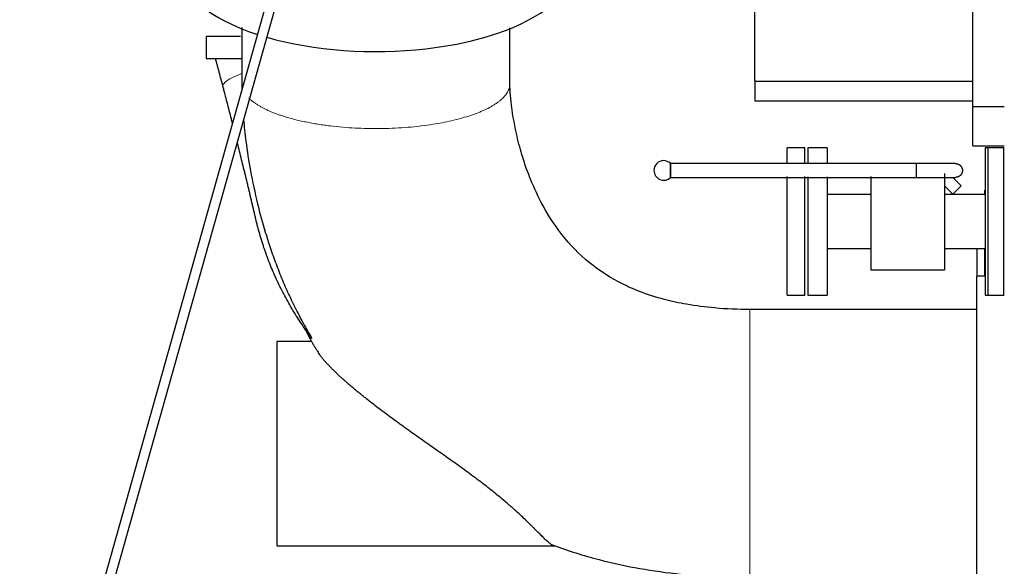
# Model space of a CAD drawing. Header units: inches. Extents: x 0 to 29700, y -16 to 21000.
# Tile 79 of 212: x 2078 to 3081, y 13864 to 14420. Entities that reach past the tile are written whole.
import ezdxf

# ---------------------------------------------------------------- set-up
doc = ezdxf.new("R2010")
doc.units = ezdxf.units.IN
doc.layers.add('254', color=7, linetype='Continuous', true_color=0xffffff)
doc.styles.add('latin_extended', font='simplex.shx')
doc.dimstyles.get("Standard").update_dxf_attribs({"dimtxt": 0.18, "dimasz": 0.18, "dimexe": 0.18, "dimexo": 0.0625, "dimgap": 0.09, "dimtad": 0, "dimtih": 1, "dimtoh": 1, "dimdec": 4, "dimzin": 0, "dimdsep": 46, "dimtxsty": 'Standard', "dimcen": 0.09, "dimadec": 0, "dimazin": 0, "dimtfac": 1, "dimtdec": 4, "dimtofl": 0, "dimtmove": 0, "dimatfit": 3, "dimfxl": 1, "dimtolj": 1, "dimtzin": 0, "dimarcsym": 0})

# ---------------------------------------------------------------- blocks, each defined once
blk = doc.blocks.new('_U1')
at = {"layer": '254', "color": 3, "linetype": 'Continuous', "lineweight": 13, "transparency": 16777216}
for p, q in [((1173.1, 16341.6), (1173.1, 12903.6)), ((3081.1, 13418.6), (3081.1, 12903.6)), ((2906.1, 12953.6), (1348.1, 12953.6))]:
    blk.add_line(p, q, dxfattribs=at)
at = {"layer": '254', "color": 3, "transparency": 16777216}
for points in [[(1348.1, 12982.8), (1348.1, 12924.4), (1173.1, 12953.6)], [(2906.1, 12924.4), (2906.1, 12982.8), (3081.1, 12953.6)]]:
    blk.add_solid(points, dxfattribs=at)
at = {"layer": 'Defpoints', "color": 0, "transparency": 16777216}
for p in [(1173.1, 16391.6), (3081.1, 13468.6), (1173.1, 12953.6)]:
    blk.add_point(p, dxfattribs=at)
at = {"layer": '254', "color": 2, "lineweight": 13, "transparency": 16777216, "insert": (1835.4, 13216.1), "char_height": 175, "attachment_point": 1, "style": 'latin_extended'}
blk.add_mtext('\\A1;1908', dxfattribs=at)

msp = doc.modelspace()

# ---------------------------------------------------------------- linework, layer by layer
at = {"layer": '254', "color": 2, "linetype": 'Continuous', "lineweight": 25}
for p, q in [((2420.271, 14759.966), (2097.432, 13612.29)), ((2107.058, 13609.582), (2429.898, 14757.258)), ((3049.085, 14331.612), (3049.085, 14594.612)), ((2827.085, 14357.567), (2827.085, 14533.612)), ((2268.272, 14402.787), (2268.272, 14380.591)), ((2303.207, 14402.787), (2268.272, 14402.787)), ((2268.272, 14380.591), (2277.793, 14380.591)), ((2827.085, 14357.567), (3049.085, 14357.567)), ((2827.085, 14357.567), (2827.085, 14337.612)), ((2827.085, 14337.612), (3049.085, 14337.612)), ((3049.085, 14291.612), (3049.085, 14331.612)), ((3049.085, 14331.612), (3081.085, 14331.612)), ((2878.085, 14289.612), (2860.085, 14289.612)), ((2860.085, 14274.125), (2860.085, 14289.612)), ((2878.085, 14274.125), (2878.085, 14289.612)), ((2900.585, 14289.612), (2881.085, 14289.612)), ((2881.085, 14289.612), (2881.085, 14274.76)), ((2900.585, 14289.612), (2900.585, 14274.76)), ((3049.085, 14291.612), (3081.085, 14291.612)), ((3081.085, 14289.612), (3061.585, 14289.612)), ((3061.585, 14289.612), (3061.585, 14139.612)), ((3080.585, 14289.612), (3064.585, 14289.612)), ((3064.585, 14214.612), (3064.585, 14289.612)), ((3080.585, 14214.612), (3080.585, 14289.612)), ((2741.041, 14266.558), (2741.041, 14273.897)), ((2741.041, 14259.22), (2741.041, 14266.558)), ((2860.085, 14139.612), (2860.085, 14260.475)), ((2878.085, 14139.612), (2878.085, 14260.475)), ((2881.085, 14260.107), (2881.085, 14139.612)), ((2900.585, 14260.107), (2900.585, 14139.612)), ((2945.085, 14260.473), (2945.085, 14165.612)), ((3020.085, 14263.612), (3020.085, 14165.612)), ((3028.541, 14259.558), (3037.143, 14250.957)), ((3037.143, 14250.957), (3028.658, 14242.472)), ((2945.085, 14242.112), (2900.585, 14242.112)), ((3061.584, 14242.112), (3020.085, 14242.112)), ((3028.658, 14242.472), (3028.298, 14242.111)), ((3061.085, 14242.112), (3061.085, 14246.612)), ((3061.085, 14246.612), (3061.585, 14246.612)), ((3064.585, 14139.612), (3064.585, 14214.612)), ((3080.585, 14139.612), (3080.585, 14214.612)), ((2900.585, 14187.112), (2945.085, 14187.112)), ((3020.085, 14187.112), (3061.584, 14187.112)), ((3053.085, 14187.11), (3053.085, 14159.102)), ((3061.085, 14159.111), (3061.085, 14187.11)), ((2945.085, 14165.612), (3020.085, 14165.612)), ((3061.585, 14159.112), (3053.085, 14159.112)), ((3053.085, 13956.612), (3053.085, 14159.112)), ((2860.085, 14139.612), (2878.085, 14139.612)), ((2881.085, 14139.612), (2900.585, 14139.612)), ((3061.585, 14139.612), (3081.085, 14139.612)), ((3064.585, 14139.612), (3080.585, 14139.612)), ((2376.028, 14092.612), (2340.085, 14092.612)), ((2340.085, 14092.612), (2340.085, 13884.612)), ((3053.085, 13754.112), (3053.085, 13956.612)), ((2340.085, 13884.612), (2622.908, 13884.612))]:
    msp.add_line(p, q, dxfattribs=at)
at = {"layer": '254', "color": 110, "linetype": 'Continuous', "lineweight": 13}
msp.add_line((3020.084, 14251.045), (3028.658, 14242.472), dxfattribs=at)
at = {"layer": '254', "color": 2, "linetype": 'Continuous', "lineweight": 25}
for start, end in [(90, 180.056477), (47.210899, 90), (180.056477, 312.789101)]:
    msp.add_arc((2734.248, 14266.558), 10, start, end, dxfattribs=at)
for start_param, end_param in [(0, 0.92237668), (1.82882433, 3.14161736), (0.98108519, 1.82882433)]:
    msp.add_ellipse((2441.085, 14473.465), major_axis=(-199.792, 0), ratio=0.42979107, start_param=start_param, end_param=end_param, dxfattribs=at)
at = {"layer": '254', "color": 110, "linetype": 'Continuous', "lineweight": 13}
msp.add_ellipse((2333.668, 14365.106), major_axis=(-48.352, -12.731), ratio=0.18462404, start_param=5.31701505, end_param=6.28318531, dxfattribs=at)
at = {"layer": '254', "color": 2, "linetype": 'Continuous', "lineweight": 25}
for points, degree, knots in [([(2304.586, 14412.009), (2304.586, 14409.315), (2304.586, 14401.183), (2304.585, 14387.739), (2304.588, 14371.413), (2304.586, 14360.527), (2304.585, 14354.953)], 3, [0, 0, 0, 0, 0.1416517, 0.42758025, 0.70691372, 1, 1, 1, 1]), ([(2577.584, 14354.741), (2577.584, 14357.297), (2577.584, 14363.008), (2577.585, 14371.045), (2577.584, 14379.366), (2577.585, 14392.708), (2577.585, 14403.724), (2577.585, 14411.9)], 3, [0, 0, 0, 0, 0.13413293, 0.29975211, 0.42182908, 0.57087738, 1, 1, 1, 1]), ([(2277.793, 14380.591), (2277.797, 14380.591), (2277.849, 14380.591), (2278.051, 14380.591), (2278.204, 14380.591), (2278.609, 14380.591), (2278.86, 14380.591), (2279.462, 14380.591), (2279.812, 14380.591), (2280.312, 14380.591), (2280.466, 14380.591), (2280.628, 14380.591), (2280.737, 14380.591), (2280.792, 14380.591), (2281.073, 14380.591), (2281.308, 14380.591), (2282.046, 14380.591), (2282.582, 14380.591), (2283.737, 14380.591), (2284.977, 14380.591), (2286.383, 14380.591), (2287.5, 14380.591), (2287.883, 14380.591), (2288.473, 14380.591), (2288.672, 14380.591), (2289.076, 14380.591), (2289.28, 14380.591), (2290.31, 14380.591), (2291.167, 14380.591), (2292.942, 14380.591), (2294.78, 14380.591), (2296.742, 14380.591), (2298.765, 14380.591), (2299.807, 14380.591), (2301.149, 14380.591), (2301.419, 14380.591), (2301.828, 14380.591), (2301.964, 14380.591), (2302.238, 14380.591), (2302.924, 14380.591), (2303.619, 14380.591), (2304.279, 14380.591), (2304.378, 14380.591), (2304.478, 14380.591)], 3, [0, 0, 0, 0, 0.06862496, 0.06862496, 0.13978612, 0.13978612, 0.21094727, 0.21094727, 0.28210843, 0.28210843, 0.29989872, 0.30879387, 0.30879387, 0.31768901, 0.31768901, 0.35326959, 0.35326959, 0.42443075, 0.42443075, 0.49559191, 0.56675307, 0.56675307, 0.60233365, 0.60233365, 0.62012394, 0.62012394, 0.63791423, 0.63791423, 0.70907539, 0.70907539, 0.78023655, 0.85139771, 0.85139771, 0.92255887, 0.92255887, 0.94034916, 0.94034916, 0.9492443, 0.9492443, 0.95813945, 0.99372003, 0.99372003, 1, 1, 1, 1]), ([(2285.316, 14352.375), (2285.008, 14353.544), (2284.699, 14354.715), (2284.081, 14357.056), (2283.771, 14358.228), (2282.839, 14361.746), (2282.215, 14364.094), (2281.274, 14367.621), (2280.96, 14368.797), (2280.33, 14371.152), (2280.015, 14372.33), (2279.066, 14375.866), (2278.431, 14378.227), (2277.793, 14380.591)], 3, [0, 0, 0, 0, 0.125, 0.125, 0.25, 0.25, 0.5, 0.5, 0.625, 0.625, 0.75, 0.75, 1, 1, 1, 1]), ([(2295.057, 14314.75), (2294.687, 14316.206), (2294.316, 14317.661), (2293.236, 14321.885), (2292.526, 14324.654), (2291.1, 14330.191), (2290.384, 14332.961), (2288.947, 14338.502), (2288.225, 14341.273), (2287.138, 14345.434), (2286.775, 14346.821), (2286.228, 14348.903), (2286.046, 14349.597), (2285.772, 14350.639), (2285.681, 14350.986), (2285.499, 14351.68), (2285.407, 14352.028), (2285.316, 14352.375)], 3, [0, 0, 0, 0, 0.11616859, 0.11616859, 0.33712644, 0.33712644, 0.5580843, 0.5580843, 0.77904215, 0.77904215, 0.88952107, 0.88952107, 0.94476054, 0.94476054, 0.97238027, 0.97238027, 1, 1, 1, 1]), ([(2822.082, 14125.112), (2810.034, 14125.04), (2788.456, 14125.983), (2759.301, 14129.667), (2733.598, 14135.217), (2711.403, 14142.308), (2686.607, 14153.276), (2659.736, 14170.07), (2632.383, 14196.836), (2612.143, 14227.331), (2600.864, 14251.509), (2594.161, 14269.08), (2589.069, 14284.562), (2583.047, 14307.829), (2579.269, 14330.19), (2577.871, 14346.328), (2577.631, 14351.908), (2577.59, 14353.798), (2577.585, 14354.446), (2577.584, 14354.741)], 3, [0, 0, 0, 0, 0.09073006, 0.16345035, 0.22207457, 0.29010813, 0.34058215, 0.4299242, 0.53549793, 0.64348521, 0.724459, 0.75171707, 0.79613332, 0.8566578, 0.94752987, 0.98197281, 0.99340249, 0.99692417, 1, 1, 1, 1]), ([(2306.285, 14318.462), (2306.924, 14311.128), (2308.859, 14293.631), (2313.331, 14264.983), (2320.054, 14234.117), (2325.851, 14211.833), (2329.468, 14200.796), (2329.991, 14199.231)], 3, [0, 0, 0, 0, 0.18155169, 0.43365974, 0.71437616, 0.95944887, 1, 1, 1, 1]), ([(2318.579, 14218.092), (2318.413, 14218.805), (2318.164, 14219.874), (2317.915, 14220.944), (2317.749, 14221.657), (2317.666, 14222.014), (2317.25, 14223.797), (2316.584, 14226.648), (2315.582, 14230.918), (2314.912, 14233.76), (2314.242, 14236.599), (2313.906, 14238.018), (2313.234, 14240.853), (2312.897, 14242.269), (2312.223, 14245.1), (2311.886, 14246.514), (2311.21, 14249.341), (2310.872, 14250.753), (2309.855, 14254.987), (2309.176, 14257.806), (2308.154, 14262.03), (2307.813, 14263.437), (2307.3, 14265.546), (2307.129, 14266.249), (2306.787, 14267.655), (2306.616, 14268.357), (2305.76, 14271.866), (2305.074, 14274.667), (2303.7, 14280.256), (2303.011, 14283.045), (2301.631, 14288.614), (2300.939, 14291.395), (2300.152, 14294.548), (2300.058, 14294.925), (2299.964, 14295.301)], 3, [0, 0, 0, 0, 0.02736577, 0.04104866, 0.04104866, 0.05473154, 0.05473154, 0.10946308, 0.16419463, 0.21892617, 0.21892617, 0.27365771, 0.27365771, 0.32838925, 0.32838925, 0.38312079, 0.38312079, 0.43785233, 0.43785233, 0.54731542, 0.54731542, 0.60204696, 0.60204696, 0.62941273, 0.62941273, 0.6567785, 0.6567785, 0.76624159, 0.76624159, 0.87570467, 0.87570467, 0.98516775, 0.98516775, 1, 1, 1, 1]), ([(2991.441, 14273.558), (2978.238, 14273.558), (2954.409, 14273.558), (2922.53, 14273.558), (2897.965, 14273.558), (2873.393, 14273.558), (2841.638, 14273.558), (2795.938, 14273.558), (2760.873, 14273.558), (2741.041, 14273.558)], 3, [0, 0, 0, 0, 0.15817901, 0.28549383, 0.38194444, 0.45247934, 0.57988981, 0.76239669, 1, 1, 1, 1]), ([(2741.041, 14273.558), (2741.041, 14273.558), (2741.041, 14273.559), (2741.041, 14273.29), (2741.041, 14272.774), (2741.041, 14272.025), (2741.041, 14270.858), (2741.041, 14269.832), (2741.041, 14268.96), (2741.041, 14267.588), (2741.041, 14266.189), (2741.041, 14264.869), (2741.041, 14263.551), (2741.041, 14262.28), (2741.041, 14261.184), (2741.041, 14260.345), (2741.041, 14259.799), (2741.041, 14259.557), (2741.041, 14259.558)], 2, [0, 0, 0, 0.00012498, 0.05693606, 0.11374715, 0.17260974, 0.23557535, 0.33081282, 0.36466275, 0.43236262, 0.50006249, 0.55687357, 0.61368465, 0.67254724, 0.73551286, 0.79847847, 0.86460026, 0.93230013, 1, 1, 1]), ([(3031.443, 14273.558), (3031.4, 14273.558), (3029.983, 14273.558), (3025.097, 14273.558), (3019.926, 14273.558), (3013.535, 14273.558), (3004.172, 14273.558), (2996.656, 14273.558), (2991.441, 14273.558)], 3, [0, 0, 0, 0, 0.23949453, 0.36851358, 0.50012716, 0.63144903, 0.76043512, 1, 1, 1, 1]), ([(2991.441, 14273.558), (2991.441, 14273.559), (2991.441, 14273.29), (2991.441, 14272.774), (2991.441, 14272.025), (2991.441, 14270.858), (2991.441, 14269.832), (2991.441, 14268.96), (2991.441, 14267.588), (2991.441, 14266.189), (2991.441, 14264.869), (2991.441, 14263.551), (2991.441, 14262.28), (2991.441, 14261.184), (2991.441, 14260.345), (2991.441, 14259.799), (2991.441, 14259.557), (2991.441, 14259.558)], 2, [0, 0, 0, 0.05675923, 0.11358096, 0.17245459, 0.23543201, 0.33068733, 0.36454362, 0.43225618, 0.49996875, 0.55679048, 0.61361221, 0.67248584, 0.73546326, 0.79844069, 0.86457487, 0.93228743, 1, 1, 1]), ([(3031.442, 14273.558), (3032.134, 14273.558), (3033.478, 14273.29), (3034.732, 14272.774), (3035.869, 14272.025), (3037.043, 14270.858), (3037.634, 14269.832), (3038.051, 14268.96), (3038.404, 14267.588), (3038.462, 14266.189), (3038.268, 14264.869), (3037.803, 14263.551), (3037.034, 14262.28), (3035.988, 14261.184), (3034.75, 14260.345), (3033.396, 14259.799), (3032.058, 14259.557), (3031.441, 14259.558)], 2, [0, 0, 0, 0.05675923, 0.11358096, 0.17245459, 0.23543201, 0.33068733, 0.36454362, 0.43225618, 0.49996875, 0.55679048, 0.61361221, 0.67248584, 0.73546326, 0.79844069, 0.86457487, 0.93228743, 1, 1, 1]), ([(2741.041, 14259.558), (2754.244, 14259.558), (2778.073, 14259.558), (2809.953, 14259.558), (2834.517, 14259.558), (2859.089, 14259.558), (2890.844, 14259.558), (2936.544, 14259.558), (2971.609, 14259.558), (2991.441, 14259.558)], 3, [0, 0, 0, 0, 0.15817901, 0.28549383, 0.38194444, 0.45247934, 0.57988981, 0.76239669, 1, 1, 1, 1]), ([(2991.441, 14259.558), (2996.657, 14259.558), (3004.174, 14259.558), (3013.538, 14259.558), (3019.931, 14259.558), (3025.102, 14259.558), (3029.989, 14259.558), (3031.406, 14259.558), (3031.449, 14259.558)], 3, [0, 0, 0, 0, 0.23956484, 0.36855092, 0.49987278, 0.63148637, 0.76050544, 1, 1, 1, 1]), ([(2375.993, 14095.602), (2374.238, 14097.918), (2372.519, 14100.251), (2369.153, 14104.949), (2367.506, 14107.315), (2364.282, 14112.079), (2362.705, 14114.477), (2359.621, 14119.306), (2356.606, 14124.167), (2353.728, 14129.092), (2350.919, 14134.049), (2349.548, 14136.544), (2346.875, 14141.565), (2345.573, 14144.091), (2343.036, 14149.174), (2341.801, 14151.732), (2339.399, 14156.877), (2338.233, 14159.466), (2335.967, 14164.672), (2334.868, 14167.291), (2332.739, 14172.558), (2331.709, 14175.207), (2330.464, 14178.536), (2330.094, 14179.536), (2329.729, 14180.538), (2329.486, 14181.206), (2329.366, 14181.541), (2328.765, 14183.213), (2328.295, 14184.551), (2326.912, 14188.569), (2326.028, 14191.25), (2324.336, 14196.616), (2323.528, 14199.301), (2322.371, 14203.33), (2321.995, 14204.672), (2321.262, 14207.358), (2320.905, 14208.701), (2320.208, 14211.386), (2319.869, 14212.728), (2319.375, 14214.741), (2319.131, 14215.747), (2318.853, 14216.92), (2318.715, 14217.507), (2318.647, 14217.8), (2318.616, 14217.931), (2318.605, 14217.978), (2318.603, 14217.989), (2318.601, 14217.994), (2318.598, 14218.009), (2318.591, 14218.04), (2318.583, 14218.071), (2318.579, 14218.092)], 3, [0, 0, 0, 0, 0.0625, 0.0625, 0.125, 0.125, 0.1875, 0.1875, 0.25, 0.3125, 0.3125, 0.375, 0.375, 0.4375, 0.4375, 0.5, 0.5, 0.5625, 0.5625, 0.625, 0.625, 0.6875, 0.6875, 0.703125, 0.7109375, 0.7109375, 0.71875, 0.71875, 0.75, 0.75, 0.8125, 0.8125, 0.875, 0.875, 0.90625, 0.90625, 0.9375, 0.9375, 0.96875, 0.96875, 0.984375, 0.9921875, 0.99609375, 0.99804688, 0.99902344, 0.99914551, 0.99914551, 0.99926758, 0.99926758, 0.99951172, 1, 1, 1, 1]), ([(2329.904, 14199.184), (2330.612, 14196.895), (2331.336, 14194.612), (2333.903, 14186.727), (2335.828, 14181.156), (2339.881, 14170.089), (2342.008, 14164.592), (2346.469, 14153.675), (2348.802, 14148.255), (2353.677, 14137.491), (2356.218, 14132.147), (2360.191, 14124.191), (2361.542, 14121.549), (2363.609, 14117.6), (2364.652, 14115.63), (2365.887, 14113.337), (2366.42, 14112.356), (2366.777, 14111.703), (2366.955, 14111.376), (2369.997, 14105.827), (2372.95, 14100.678), (2375.993, 14095.602)], 3, [0, 0, 0, 0, 0.06337808, 0.06337808, 0.21948174, 0.21948174, 0.37558539, 0.37558539, 0.53168904, 0.53168904, 0.68779269, 0.68779269, 0.76584452, 0.76584452, 0.80487043, 0.82438339, 0.83413987, 0.83413987, 0.84389635, 0.84389635, 1, 1, 1, 1]), ([(3053.085, 14125.112), (3014.585, 14125.112), (2963.251, 14125.112), (2899.085, 14125.112), (2860.584, 14125.112), (2834.917, 14125.112), (2822.082, 14125.112)], 3, [0, 0, 0, 0, 0.49999413, 0.66665884, 0.83332355, 1, 1, 1, 1]), ([(2621.995, 13884.771), (2621.924, 13884.794), (2621.853, 13884.818), (2621.524, 13884.94), (2621.252, 13885.063), (2620.677, 13885.365), (2620.374, 13885.543), (2619.734, 13885.955), (2619.062, 13886.421), (2617.954, 13887.28), (2617.145, 13887.958), (2616.511, 13888.506), (2616.187, 13888.79), (2615.797, 13889.138), (2615.628, 13889.291), (2615.514, 13889.394), (2615.457, 13889.446), (2614.94, 13889.915), (2614.466, 13890.355), (2613.485, 13891.278), (2612.979, 13891.761), (2611.935, 13892.768), (2611.397, 13893.293), (2609.733, 13894.925), (2608.559, 13896.093), (2606.073, 13898.572), (2604.76, 13899.885), (2603.202, 13901.437), (2602.94, 13901.697), (2602.676, 13901.96), (2602.499, 13902.135), (2602.411, 13902.223), (2601.967, 13902.664), (2601.608, 13903.02), (2600.521, 13904.095), (2599.783, 13904.824), (2597.525, 13907.041), (2595.963, 13908.561), (2592.725, 13911.669), (2591.05, 13913.259), (2587.584, 13916.495), (2585.794, 13918.142), (2583.832, 13919.918), (2583.716, 13920.023), (2583.485, 13920.232), (2583.368, 13920.337), (2583.02, 13920.652), (2582.32, 13921.281), (2581.616, 13921.911), (2580.199, 13923.172), (2578.292, 13924.856), (2575.378, 13927.388), (2573.4, 13929.079), (2570.408, 13931.616), (2568.379, 13933.309), (2564.258, 13936.695), (2562.165, 13938.389), (2557.921, 13941.775), (2555.77, 13943.467), (2551.412, 13946.851), (2549.206, 13948.543), (2546.417, 13950.657), (2545.857, 13951.08), (2545.016, 13951.715), (2544.735, 13951.926), (2544.173, 13952.349), (2542.766, 13953.404), (2541.356, 13954.456), (2537.963, 13956.975), (2535.692, 13958.644), (2531.132, 13961.97), (2528.844, 13963.625), (2524.254, 13966.925), (2521.952, 13968.57), (2517.337, 13971.852), (2515.024, 13973.49), (2510.39, 13976.761), (2508.069, 13978.395), (2503.421, 13981.661), (2501.094, 13983.294), (2496.436, 13986.563), (2494.106, 13988.199), (2489.444, 13991.476), (2487.112, 13993.118), (2482.45, 13996.41), (2480.119, 13998.06), (2475.46, 14001.372), (2473.132, 14003.034), (2470.515, 14004.912), (2470.224, 14005.121), (2469.642, 14005.538), (2469.352, 14005.747), (2468.48, 14006.374), (2466.739, 14007.629), (2465.004, 14008.884), (2461.545, 14011.395), (2459.252, 14013.07), (2454.694, 14016.424), (2452.429, 14018.104), (2447.93, 14021.469), (2445.696, 14023.155), (2441.262, 14026.533), (2439.062, 14028.226), (2434.699, 14031.621), (2432.537, 14033.323), (2429.323, 14035.883), (2428.257, 14036.737), (2426.136, 14038.449), (2425.081, 14039.307), (2423.77, 14040.38), (2423.508, 14040.595), (2423.116, 14040.917), (2422.985, 14041.024), (2422.724, 14041.239), (2422.072, 14041.776), (2421.423, 14042.313), (2419.875, 14043.599), (2418.852, 14044.455), (2416.827, 14046.163), (2415.825, 14047.016), (2413.841, 14048.717), (2412.86, 14049.566), (2410.92, 14051.26), (2409.962, 14052.105), (2408.068, 14053.792), (2407.133, 14054.633), (2405.287, 14056.31), (2404.377, 14057.147), (2402.583, 14058.816), (2401.699, 14059.647), (2399.96, 14061.306), (2399.104, 14062.132), (2398.054, 14063.162), (2397.845, 14063.368), (2397.429, 14063.778), (2396.809, 14064.393), (2396.201, 14065.002), (2395.001, 14066.215), (2394.223, 14067.015), (2392.711, 14068.597), (2391.977, 14069.379), (2390.557, 14070.925), (2389.871, 14071.688), (2388.548, 14073.193), (2387.912, 14073.936), (2386.693, 14075.398), (2386.11, 14076.119), (2385.417, 14077.004), (2385.281, 14077.181), (2385.079, 14077.444), (2385.012, 14077.532), (2384.879, 14077.706), (2384.549, 14078.142), (2384.233, 14078.57), (2383.502, 14079.582), (2383.049, 14080.236), (2382.31, 14081.366), (2382.008, 14081.849), (2381.728, 14082.318)], 3, [0, 0, 0, 0, 0.00326197, 0.00326197, 0.01474777, 0.01474777, 0.02623358, 0.02623358, 0.03771938, 0.04920518, 0.06069099, 0.06069099, 0.06643389, 0.06930534, 0.07074106, 0.07074106, 0.07217679, 0.07217679, 0.08366259, 0.08366259, 0.0951484, 0.0951484, 0.1066342, 0.1066342, 0.12960581, 0.12960581, 0.15257741, 0.15257741, 0.15544887, 0.15688459, 0.15688459, 0.15832032, 0.15832032, 0.16406322, 0.16406322, 0.17554902, 0.17554902, 0.19852063, 0.19852063, 0.22149224, 0.22149224, 0.24446384, 0.24446384, 0.24589957, 0.24589957, 0.24733529, 0.24733529, 0.25020674, 0.25594965, 0.25594965, 0.26743545, 0.27892125, 0.29040706, 0.29040706, 0.31337866, 0.31337866, 0.33635027, 0.33635027, 0.35932188, 0.35932188, 0.38229349, 0.38229349, 0.38803639, 0.38803639, 0.39090784, 0.39090784, 0.39377929, 0.40526509, 0.40526509, 0.4282367, 0.4282367, 0.45120831, 0.45120831, 0.47417991, 0.47417991, 0.49715152, 0.49715152, 0.52012313, 0.52012313, 0.54309473, 0.54309473, 0.56606634, 0.56606634, 0.58903795, 0.58903795, 0.61200956, 0.61200956, 0.63498116, 0.63498116, 0.63785261, 0.63785261, 0.64072407, 0.64072407, 0.64646697, 0.65795277, 0.65795277, 0.68092438, 0.68092438, 0.70389598, 0.70389598, 0.72686759, 0.72686759, 0.7498392, 0.7498392, 0.77281081, 0.77281081, 0.78429661, 0.78429661, 0.79578241, 0.79578241, 0.79865386, 0.79865386, 0.80008959, 0.80008959, 0.80152531, 0.80726822, 0.80726822, 0.81875402, 0.81875402, 0.83023982, 0.83023982, 0.84172563, 0.84172563, 0.85321143, 0.85321143, 0.86469723, 0.86469723, 0.87618304, 0.87618304, 0.88766884, 0.88766884, 0.89915464, 0.89915464, 0.9020261, 0.9020261, 0.90489755, 0.91064045, 0.91064045, 0.92212625, 0.92212625, 0.93361206, 0.93361206, 0.94509786, 0.94509786, 0.95658366, 0.95658366, 0.96806947, 0.96806947, 0.97094092, 0.97094092, 0.97237664, 0.97237664, 0.97381237, 0.97955527, 0.97955527, 0.99104107, 0.99104107, 1, 1, 1, 1]), ([(2621.52, 13885.309), (2636.919, 13879.585), (2664.338, 13870.896), (2706.145, 13861.781), (2745.73, 13855.882), (2777.053, 13853.361), (2798.407, 13852.47), (2810.138, 13852.178), (2818.062, 13852.111), (2822.076, 13852.112)], 3, [0, 0, 0, 0, 0.24077718, 0.42299748, 0.62750565, 0.82783043, 0.88372042, 0.94111, 1, 1, 1, 1])]:
    msp.add_open_spline(points, degree=degree, knots=knots, dxfattribs=at)
for points, degree in [([(2304.585, 14354.953), (2304.598, 14353.115), (2304.622, 14351.278), (2304.656, 14349.441)], 3), ([(2368.576, 14106.302), (2374.361, 14093.463), (2382.197, 14081.784)], 2)]:
    msp.add_open_spline(points, degree=degree, dxfattribs=at)
at = {"layer": '254', "color": 110, "linetype": 'Continuous', "lineweight": 13}
for points, weights, knots in [([(2311.56, 14340.419), (2324.424, 14327.482), (2353.407, 14315.458), (2395.79, 14310.141), (2479.588, 14308.173), (2545.242, 14314.723), (2573.837, 14335.55), (2577.404, 14352.41), (2577.516, 14353.174), (2577.576, 14353.946), (2577.584, 14354.724)], [1.00374498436, 0.99179877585, 0.984711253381, 1.01661171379, 1.01661171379, 0.958470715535, 1.01661171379, 1.01661171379, 1.01648356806, 1.0162453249, 1.01591333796], [0, 0, 0, 0, 0, 0.41435179, 0.41435179, 0.41435179, 0.9737383, 0.9737383, 0.9737383, 1, 1, 1, 1, 1]), ([(2822.076, 13852.112), (2822.076, 13852.067), (2822.077, 13869.328), (2822.078, 13907.768), (2822.08, 13988.411), (2822.082, 14056.9), (2822.082, 14101.092), (2822.083, 14120.898), (2822.083, 14123.635), (2822.083, 14125.092), (2822.082, 14125.112)], [1.00588743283, 0.992963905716, 0.981848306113, 1.01661171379, 1.01661171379, 0.958470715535, 1.01661171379, 1.01661171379, 1.01363224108, 1.00969673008, 1.00591250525], [0, 0, 0, 0, 0, 0.38669751, 0.38669751, 0.38669751, 0.88679127, 0.88679127, 0.88679127, 1, 1, 1, 1, 1])]:
    msp.add_rational_spline(points, weights, degree=4, knots=knots, dxfattribs=at)

# ---------------------------------------------------------------- dimensions: what is measured, and where the dimension line sits
at = {"layer": '254', "color": 2, "linetype": 'Continuous', "lineweight": 13}
dim = msp.add_linear_dim(base=(1173.105, 12953.612), p1=(3081.085, 13468.612), p2=(1173.105, 16391.612), dimstyle='Standard', override={"dimscale": 50, "dimtxt": 3.5, "dimasz": 3.5, "dimexe": 1, "dimexo": 1, "dimgap": 1.75, "dimtad": 1, "dimtih": 1, "dimtoh": 0, "dimdec": 0, "dimlfac": 1, "dimzin": 8, "dimdsep": 46, "dimlunit": 2, "dimtxsty": 'latin_extended', "dimsah": 1, "dimse1": 0, "dimse2": 0, "dimsd1": 0, "dimsd2": 0, "dimclrd": 3, "dimclre": 3, "dimclrt": 2, "dimtol": 0, "dimtm": -0.1, "dimtfac": 0.714286, "dimtdec": 3, "dimtofl": 1, "dimtmove": 0, "dimtzin": 8, "dimlwd": 13, "dimlwe": 13}, dxfattribs=at)
dim.commit()
dim.dimension.update_dxf_attribs({"geometry": '_U1', "text_midpoint": (2127.095, 12953.612), "dimtype": 160})

doc.saveas('drawing.dxf')
